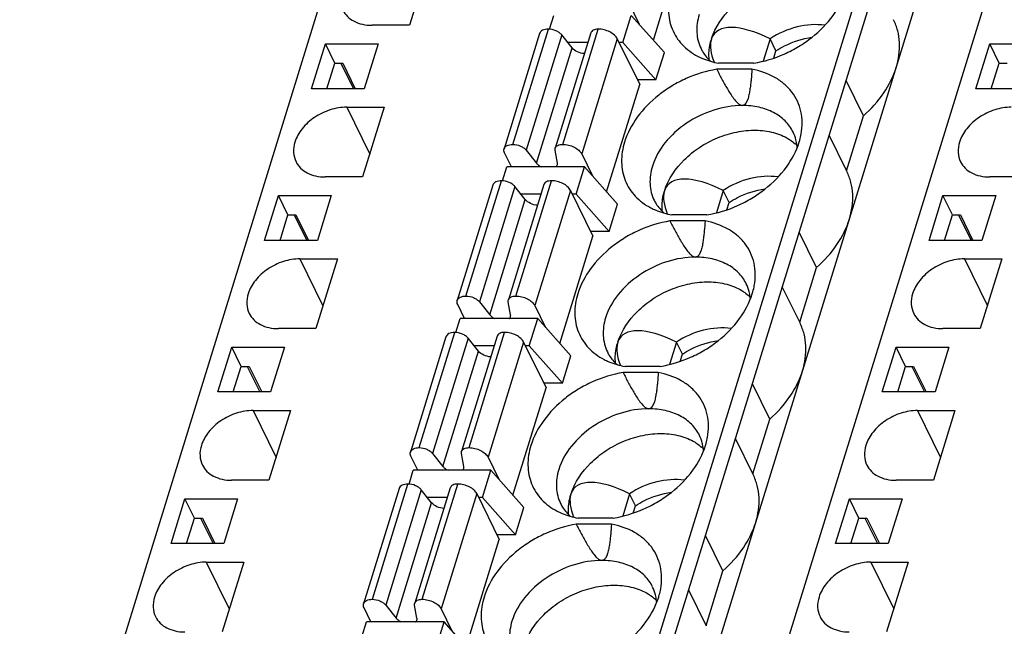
# Model space of a CAD drawing. Header units: millimetres. Extents: x 0 to 420, y 0 to 297.
# Tile 91 of 119: x 211 to 236, y 226 to 242. Entities that reach past the tile are written whole.
import ezdxf

# ---------------------------------------------------------------- set-up
doc = ezdxf.new("R2010")
doc.units = ezdxf.units.MM
doc.header["$LTSCALE"] = 23.1
doc.layers.get('0').update_dxf_attribs({"linetype": 'CONTINUOUS'})

msp = doc.modelspace()

# ---------------------------------------------------------------- linework, layer by layer
at = {"color": 7, "linetype": 'Continuous'}
for p, q in [((210.637, 217.033), (225.161, 264.032)), ((224.453, 217.033), (238.977, 264.032)), ((227.815, 217.033), (242.339, 264.032)), ((224.697, 216.535), (239.221, 263.535)), ((225.429, 215.044), (239.953, 262.043)), ((227.019, 241.207), (227.875, 243.979)), ((221.27, 243.392), (220.713, 241.59)), ((226.376, 242.184), (226.653, 241.619)), ((224.333, 241.491), (224.443, 241.848)), ((226.231, 241.143), (226.449, 241.848)), ((227.304, 240.885), (226.449, 241.848)), ((220.713, 241.59), (219.746, 241.59)), ((224.078, 241.378), (223.158, 238.401)), ((223.386, 238.516), (224.306, 241.492)), ((224.65, 241.342), (223.731, 238.365)), ((225.4, 241.394), (224.48, 238.418)), ((224.918, 241.008), (224.65, 241.342)), ((224.675, 238.516), (225.595, 241.492)), ((218.18, 239.953), (218.539, 241.112)), ((218.783, 240.615), (218.539, 241.112)), ((218.539, 241.112), (219.902, 241.112)), ((219.902, 241.112), (219.544, 239.953)), ((225.322, 241.143), (224.809, 241.143)), ((226.086, 241.244), (225.166, 238.267)), ((226.086, 241.244), (226.665, 240.062)), ((226.231, 241.143), (226.135, 241.143)), ((226.231, 241.143), (227.086, 240.18)), ((230.036, 241.242), (229.857, 240.663)), ((230.189, 240.931), (230.036, 241.242)), ((235.358, 239.953), (235.717, 241.112)), ((235.961, 240.615), (235.717, 241.112)), ((235.717, 241.112), (237.08, 241.112)), ((223.998, 238.031), (224.918, 241.008)), ((227.086, 240.18), (227.304, 240.885)), ((230.13, 240.742), (230.189, 240.931)), ((218.578, 239.953), (218.783, 240.615)), ((218.783, 240.615), (218.99, 240.615)), ((218.943, 240.615), (219.268, 239.953)), ((218.99, 240.615), (219.314, 239.953)), ((229.614, 240.611), (228.707, 240.611)), ((235.756, 239.953), (235.961, 240.615)), ((235.961, 240.615), (236.167, 240.615)), ((229.565, 240.454), (228.658, 240.454)), ((225.808, 237.29), (226.665, 240.062)), ((227.086, 240.18), (226.607, 240.18)), ((232.449, 239.251), (232, 240.167)), ((219.544, 239.953), (218.18, 239.953)), ((236.721, 239.953), (235.358, 239.953)), ((219.092, 239.475), (219.685, 238.266)), ((219.092, 239.475), (220.059, 239.475)), ((220.059, 239.475), (219.502, 237.673)), ((232.012, 237.836), (232.449, 239.251)), ((232.021, 237.819), (231.563, 238.752)), ((223.35, 237.932), (223.17, 238.298)), ((223.731, 238.365), (223.998, 238.031)), ((224.539, 238.031), (224.478, 238.365)), ((225.166, 238.267), (225.443, 237.702)), ((223.122, 237.574), (223.233, 237.932)), ((225.239, 237.932), (223.233, 237.932)), ((225.021, 237.227), (225.239, 237.932)), ((226.094, 236.968), (225.239, 237.932)), ((219.502, 237.673), (218.535, 237.673)), ((222.175, 234.599), (223.095, 237.576)), ((223.465, 234.599), (224.385, 237.576)), ((236.68, 237.673), (235.713, 237.673)), ((222.868, 237.461), (221.948, 234.485)), ((223.44, 237.425), (222.52, 234.449)), ((224.19, 237.478), (223.27, 234.501)), ((223.707, 237.091), (223.44, 237.425)), ((224.875, 237.327), (223.955, 234.35)), ((224.875, 237.327), (225.455, 236.146)), ((228.826, 237.325), (228.647, 236.746)), ((228.978, 237.015), (228.826, 237.325)), ((216.97, 236.036), (217.328, 237.195)), ((217.572, 236.698), (217.328, 237.195)), ((217.328, 237.195), (218.692, 237.195)), ((218.692, 237.195), (218.333, 236.036)), ((222.787, 234.114), (223.707, 237.091)), ((224.112, 237.227), (223.599, 237.227)), ((225.021, 237.227), (224.924, 237.227)), ((225.021, 237.227), (225.876, 236.263)), ((228.92, 236.826), (228.978, 237.015)), ((234.148, 236.036), (234.506, 237.195)), ((234.75, 236.698), (234.506, 237.195)), ((234.506, 237.195), (235.869, 237.195)), ((235.869, 237.195), (235.511, 236.036)), ((225.876, 236.263), (226.094, 236.968)), ((217.368, 236.036), (217.572, 236.698)), ((217.572, 236.698), (217.779, 236.698)), ((217.732, 236.698), (218.057, 236.036)), ((217.779, 236.698), (218.104, 236.036)), ((228.355, 236.537), (227.448, 236.537)), ((228.403, 236.694), (227.496, 236.694)), ((234.546, 236.036), (234.75, 236.698)), ((234.75, 236.698), (234.957, 236.698)), ((234.91, 236.698), (235.235, 236.036)), ((234.957, 236.698), (235.282, 236.036)), ((225.876, 236.263), (225.397, 236.263)), ((231.239, 235.334), (230.789, 236.25)), ((218.333, 236.036), (216.97, 236.036)), ((224.598, 233.373), (225.455, 236.146)), ((235.511, 236.036), (234.148, 236.036)), ((217.882, 235.558), (218.475, 234.349)), ((217.882, 235.558), (218.849, 235.558)), ((218.849, 235.558), (218.292, 233.757)), ((235.06, 235.558), (235.653, 234.349)), ((235.06, 235.558), (236.027, 235.558)), ((236.027, 235.558), (235.47, 233.757)), ((230.802, 233.919), (231.239, 235.334)), ((230.81, 233.902), (230.352, 234.835)), ((222.52, 234.449), (222.787, 234.114)), ((223.328, 234.114), (223.268, 234.449)), ((222.14, 234.015), (221.96, 234.381)), ((223.955, 234.35), (224.233, 233.785)), ((221.912, 233.658), (222.023, 234.015)), ((224.029, 234.015), (222.023, 234.015)), ((223.811, 233.31), (224.029, 234.015)), ((224.884, 233.052), (224.029, 234.015)), ((218.292, 233.757), (217.325, 233.757)), ((235.47, 233.757), (234.503, 233.757)), ((221.657, 233.545), (220.737, 230.568)), ((220.965, 230.682), (221.885, 233.659)), ((222.23, 233.509), (221.31, 230.532)), ((222.979, 233.561), (222.059, 230.584)), ((222.497, 233.174), (222.23, 233.509)), ((222.255, 230.682), (223.174, 233.659)), ((215.76, 232.12), (216.118, 233.279)), ((216.362, 232.782), (216.118, 233.279)), ((216.118, 233.279), (217.481, 233.279)), ((217.481, 233.279), (217.123, 232.12)), ((221.577, 230.198), (222.497, 233.174)), ((222.902, 233.31), (222.388, 233.31)), ((223.665, 233.41), (222.745, 230.434)), ((223.665, 233.41), (224.244, 232.229)), ((223.811, 233.31), (223.714, 233.31)), ((223.811, 233.31), (224.666, 232.347)), ((227.615, 233.409), (227.436, 232.829)), ((227.768, 233.098), (227.615, 233.409)), ((232.938, 232.12), (233.296, 233.279)), ((233.54, 232.782), (233.296, 233.279)), ((233.296, 233.279), (234.659, 233.279)), ((234.659, 233.279), (234.301, 232.12)), ((224.666, 232.347), (224.884, 233.052)), ((227.71, 232.909), (227.768, 233.098)), ((216.158, 232.12), (216.362, 232.782)), ((216.362, 232.782), (216.569, 232.782)), ((216.522, 232.782), (216.847, 232.12)), ((216.569, 232.782), (216.894, 232.12)), ((227.193, 232.778), (226.286, 232.778)), ((233.335, 232.12), (233.54, 232.782)), ((233.54, 232.782), (233.747, 232.782)), ((233.7, 232.782), (234.025, 232.12)), ((233.747, 232.782), (234.072, 232.12)), ((227.145, 232.621), (226.238, 232.621)), ((223.388, 229.457), (224.244, 232.229)), ((224.666, 232.347), (224.187, 232.347)), ((230.029, 231.417), (229.579, 232.334)), ((217.123, 232.12), (215.76, 232.12)), ((234.301, 232.12), (232.938, 232.12)), ((216.671, 231.642), (217.265, 230.432)), ((216.671, 231.642), (217.639, 231.642)), ((217.639, 231.642), (217.082, 229.84)), ((233.849, 231.642), (234.443, 230.432)), ((233.849, 231.642), (234.816, 231.642)), ((234.816, 231.642), (234.26, 229.84)), ((229.591, 230.003), (230.029, 231.417)), ((229.6, 229.985), (229.142, 230.919)), ((220.929, 230.099), (220.749, 230.465)), ((221.31, 230.532), (221.577, 230.198)), ((222.118, 230.198), (222.057, 230.532)), ((222.745, 230.434), (223.022, 229.869)), ((220.702, 229.741), (220.812, 230.099)), ((222.818, 230.099), (220.812, 230.099)), ((222.6, 229.394), (222.818, 230.099)), ((223.673, 229.135), (222.818, 230.099)), ((217.082, 229.84), (216.115, 229.84)), ((220.447, 229.628), (219.527, 226.651)), ((219.755, 226.766), (220.675, 229.742)), ((221.769, 229.644), (220.849, 226.668)), ((221.044, 226.766), (221.964, 229.742)), ((234.26, 229.84), (233.292, 229.84)), ((214.55, 228.203), (214.908, 229.362)), ((215.152, 228.865), (214.908, 229.362)), ((214.908, 229.362), (216.271, 229.362)), ((216.271, 229.362), (215.913, 228.203)), ((221.019, 229.592), (220.1, 226.615)), ((221.287, 229.258), (221.019, 229.592)), ((221.691, 229.394), (221.178, 229.394)), ((222.455, 229.494), (221.535, 226.517)), ((222.455, 229.494), (223.034, 228.313)), ((222.6, 229.394), (222.504, 229.394)), ((222.6, 229.394), (223.455, 228.43)), ((226.405, 229.492), (226.226, 228.913)), ((226.558, 229.181), (226.405, 229.492)), ((231.727, 228.203), (232.086, 229.362)), ((232.33, 228.865), (232.086, 229.362)), ((232.086, 229.362), (233.449, 229.362)), ((233.449, 229.362), (233.09, 228.203)), ((220.367, 226.281), (221.287, 229.258)), ((223.455, 228.43), (223.673, 229.135)), ((226.499, 228.992), (226.558, 229.181)), ((214.947, 228.203), (215.152, 228.865)), ((215.152, 228.865), (215.359, 228.865)), ((215.312, 228.865), (215.637, 228.203)), ((215.359, 228.865), (215.683, 228.203)), ((225.983, 228.861), (225.076, 228.861)), ((232.125, 228.203), (232.33, 228.865)), ((232.33, 228.865), (232.536, 228.865)), ((232.489, 228.865), (232.814, 228.203)), ((232.536, 228.865), (232.861, 228.203)), ((225.934, 228.704), (225.027, 228.704)), ((223.455, 228.43), (222.976, 228.43)), ((228.818, 227.501), (228.369, 228.417)), ((215.913, 228.203), (214.55, 228.203)), ((222.177, 225.54), (223.034, 228.313)), ((233.09, 228.203), (231.727, 228.203)), ((215.461, 227.725), (216.054, 226.516)), ((215.461, 227.725), (216.428, 227.725)), ((216.428, 227.725), (215.871, 225.923)), ((232.639, 227.725), (233.232, 226.516)), ((232.639, 227.725), (233.606, 227.725)), ((233.606, 227.725), (233.049, 225.923)), ((228.381, 226.086), (228.818, 227.501)), ((228.39, 226.069), (227.932, 227.002)), ((219.719, 226.182), (219.539, 226.548)), ((220.1, 226.615), (220.367, 226.281)), ((220.908, 226.281), (220.847, 226.615)), ((221.535, 226.517), (221.812, 225.952)), ((219.491, 225.824), (219.602, 226.182)), ((221.608, 226.182), (219.602, 226.182)), ((221.39, 225.477), (221.608, 226.182)), ((222.463, 225.218), (221.608, 226.182))]:
    msp.add_line(p, q, dxfattribs=at)
for centre, radius, start, end in [((229.683, 238.369), 1.055, 14.4218, 26.0918), ((229.928, 237.666), 1.149, 45.5724, 48.95), ((229.657, 238.363), 1.083, 10.549, 14.4216), ((229.613, 238.355), 1.127, 3.9533, 10.5247), ((228.473, 234.453), 1.055, 14.4218, 26.0918), ((228.447, 234.446), 1.083, 10.549, 14.4216), ((228.718, 233.749), 1.149, 45.5724, 48.95), ((228.403, 234.438), 1.127, 3.9533, 10.5247), ((227.263, 230.536), 1.055, 14.4218, 26.0918), ((227.508, 229.833), 1.149, 45.5724, 48.95), ((227.236, 230.529), 1.083, 10.549, 14.4216), ((227.193, 230.522), 1.127, 3.9533, 10.5247), ((226.052, 226.619), 1.055, 14.4218, 26.0918), ((226.026, 226.613), 1.083, 10.549, 14.4216), ((225.982, 226.605), 1.127, 3.9533, 10.5247), ((226.297, 225.916), 1.149, 45.5724, 48.95)]:
    msp.add_arc(centre, radius, start, end, dxfattribs=at)
for centre, major_axis, ratio, start_param, end_param in [((230.571, 239.705), (1.977, -1.667), 0.381713, 2.142598, 3.281402), ((230.571, 239.705), (1.977, -1.667), 0.381713, 3.322542, 3.7527), ((231.416, 239.077), (2.763, -2.401), 0.416643, 3.310174, 3.336728), ((229.36, 235.789), (1.977, -1.667), 0.381713, 2.142598, 3.281402), ((229.36, 235.789), (1.977, -1.667), 0.381713, 3.322542, 3.7527), ((230.206, 235.16), (2.763, -2.401), 0.416643, 3.310174, 3.336728), ((228.15, 231.872), (1.977, -1.667), 0.381713, 2.142598, 3.281402), ((228.996, 231.244), (2.763, -2.401), 0.416643, 3.310174, 3.336728), ((228.15, 231.872), (1.977, -1.667), 0.381713, 3.322542, 3.7527), ((226.94, 227.955), (1.977, -1.667), 0.381713, 2.142598, 3.281402), ((226.94, 227.955), (1.977, -1.667), 0.381713, 3.322542, 3.7527), ((227.785, 227.327), (2.763, -2.401), 0.416643, 3.310174, 3.336728)]:
    msp.add_ellipse(centre, major_axis=major_axis, ratio=ratio, start_param=start_param, end_param=end_param, dxfattribs=at)
for points, knots in [([(228.524, 241.251), (228.62, 241.546), (228.907, 241.961), (229.42, 242.371), (229.881, 242.614), (230.374, 242.765), (230.867, 242.814), (231.329, 242.758), (231.607, 242.644), (231.728, 242.571)], [0, 0, 0, 0, 0.240596, 0.373148, 0.508575, 0.642474, 0.770713, 0.890254, 1, 1, 1, 1]), ([(227.485, 242.491), (227.433, 242.325), (227.378, 241.988), (227.473, 241.49), (227.744, 241.068), (228.015, 240.871), (228.164, 240.793)], [0, 0, 0, 0, 0.261427, 0.5057, 0.746805, 1, 1, 1, 1]), ([(229.614, 240.611), (229.885, 240.656), (230.286, 240.779), (230.777, 241.034), (231.225, 241.343), (231.683, 241.805), (231.927, 242.26), (231.998, 242.491)], [0, 0, 0, 0, 0.259675, 0.391493, 0.522068, 0.772091, 1, 1, 1, 1]), ([(218.992, 241.984), (219.021, 241.924), (219.105, 241.809), (219.283, 241.683), (219.503, 241.606), (219.663, 241.59), (219.746, 241.59)], [0, 0, 0, 0, 0.226861, 0.465031, 0.722064, 1, 1, 1, 1]), ([(228.204, 241.869), (228.158, 241.721), (228.124, 241.489), (228.169, 241.19), (228.219, 241.053), (228.251, 240.988)], [0, 0, 0, 0, 0.516147, 0.760439, 1, 1, 1, 1]), ([(231.453, 241.59), (231.217, 241.625), (230.71, 241.586), (230.249, 241.382), (230.036, 241.242)], [0, 0, 0, 0, 0.483949, 1, 1, 1, 1]), ([(233.296, 240.502), (233.36, 240.709), (233.408, 241.034), (233.346, 241.452), (233.275, 241.645), (233.231, 241.735)], [0, 0, 0, 0, 0.516103, 0.760451, 1, 1, 1, 1]), ([(224.306, 241.492), (224.278, 241.492), (224.227, 241.488), (224.157, 241.466), (224.104, 241.43), (224.083, 241.395), (224.078, 241.378)], [0, 0, 0, 0, 0.303555, 0.570115, 0.797821, 1, 1, 1, 1]), ([(224.65, 241.342), (224.633, 241.365), (224.586, 241.407), (224.473, 241.469), (224.373, 241.492), (224.306, 241.492)], [0, 0, 0, 0, 0.225099, 0.479584, 1, 1, 1, 1]), ([(225.595, 241.492), (225.572, 241.492), (225.527, 241.488), (225.468, 241.47), (225.423, 241.439), (225.405, 241.409), (225.4, 241.394)], [0, 0, 0, 0, 0.303613, 0.569934, 0.797679, 1, 1, 1, 1]), ([(226.086, 241.244), (226.068, 241.28), (226.009, 241.349), (225.89, 241.426), (225.748, 241.478), (225.646, 241.492), (225.595, 241.492)], [0, 0, 0, 0, 0.211485, 0.463357, 0.735258, 1, 1, 1, 1]), ([(228.463, 240.696), (228.458, 240.738), (228.448, 240.91), (228.475, 241.084), (228.511, 241.209)], [0, 0, 0, 0, 0.241874, 1, 1, 1, 1]), ([(230.189, 240.931), (230.259, 240.977), (230.547, 241.144), (230.872, 241.249), (231.118, 241.281)], [0, 0, 0, 0, 0.25289, 1, 1, 1, 1]), ([(225.235, 240.86), (225.173, 240.864), (225.055, 240.895), (224.953, 240.964), (224.918, 241.008)], [0, 0, 0, 0, 0.525011, 1, 1, 1, 1]), ([(228.251, 240.988), (228.266, 240.957), (228.333, 240.836), (228.424, 240.729), (228.501, 240.66)], [0, 0, 0, 0, 0.247776, 1, 1, 1, 1]), ([(228.164, 240.793), (228.205, 240.772), (228.378, 240.691), (228.564, 240.637), (228.707, 240.611)], [0, 0, 0, 0, 0.241734, 1, 1, 1, 1]), ([(228.658, 240.454), (228.387, 240.409), (227.986, 240.286), (227.495, 240.031), (227.047, 239.722), (226.589, 239.26), (226.345, 238.805), (226.274, 238.574)], [0, 0, 0, 0, 0.259675, 0.391493, 0.522068, 0.772091, 1, 1, 1, 1]), ([(228.658, 240.454), (228.702, 240.369), (228.768, 240.241), (228.86, 240.072), (228.932, 239.947), (229.009, 239.822), (229.092, 239.701), (229.171, 239.604), (229.247, 239.54), (229.296, 239.519), (229.32, 239.519)], [0, 0, 0, 0, 0.245909, 0.3694, 0.493417, 0.618192, 0.744145, 0.872066, 0.937076, 1, 1, 1, 1]), ([(229.565, 240.454), (229.56, 240.369), (229.551, 240.242), (229.534, 240.073), (229.518, 239.948), (229.496, 239.822), (229.463, 239.675), (229.398, 239.519), (229.32, 239.519)], [0, 0, 0, 0, 0.257128, 0.385118, 0.512545, 0.639172, 0.764581, 1, 1, 1, 1]), ([(230.839, 238.785), (230.856, 238.883), (230.874, 239.077), (230.842, 239.365), (230.751, 239.633), (230.605, 239.875), (230.407, 240.083), (230.073, 240.315), (229.773, 240.416), (229.565, 240.454)], [0, 0, 0, 0, 0.126499, 0.247932, 0.366525, 0.484873, 0.605574, 0.730868, 1, 1, 1, 1]), ([(232.449, 239.251), (232.647, 239.427), (232.991, 239.808), (233.225, 240.269), (233.296, 240.502)], [0, 0, 0, 0, 0.521496, 1, 1, 1, 1]), ([(219.092, 239.475), (218.948, 239.475), (218.653, 239.424), (218.254, 239.231), (217.933, 238.945), (217.793, 238.699), (217.754, 238.574)], [0, 0, 0, 0, 0.253211, 0.516158, 0.770088, 1, 1, 1, 1]), ([(229.32, 239.519), (229.07, 239.519), (228.557, 239.431), (227.863, 239.095), (227.305, 238.597), (227.061, 238.17), (226.994, 237.953)], [0, 0, 0, 0, 0.253196, 0.516158, 0.770102, 1, 1, 1, 1]), ([(230.631, 238.834), (230.58, 238.939), (230.435, 239.138), (230.125, 239.358), (229.743, 239.492), (229.464, 239.519), (229.32, 239.519)], [0, 0, 0, 0, 0.226856, 0.465051, 0.722044, 1, 1, 1, 1]), ([(236.27, 239.475), (236.126, 239.475), (235.831, 239.424), (235.432, 239.231), (235.111, 238.945), (234.971, 238.699), (234.932, 238.574)], [0, 0, 0, 0, 0.253211, 0.516158, 0.770088, 1, 1, 1, 1]), ([(227.314, 237.334), (227.41, 237.629), (227.696, 238.045), (228.209, 238.454), (228.671, 238.698), (229.164, 238.849), (229.657, 238.898), (230.118, 238.841), (230.397, 238.728), (230.517, 238.654)], [0, 0, 0, 0, 0.240596, 0.373148, 0.508575, 0.642474, 0.770713, 0.890254, 1, 1, 1, 1]), ([(230.787, 238.574), (230.793, 238.592), (230.813, 238.661), (230.829, 238.732), (230.839, 238.785)], [0, 0, 0, 0, 0.253199, 1, 1, 1, 1]), ([(217.754, 238.574), (217.728, 238.489), (217.702, 238.315), (217.745, 238.142), (217.781, 238.068)], [0, 0, 0, 0, 0.51744, 1, 1, 1, 1]), ([(223.158, 238.401), (223.163, 238.419), (223.184, 238.453), (223.237, 238.489), (223.307, 238.511), (223.358, 238.516), (223.386, 238.516)], [0, 0, 0, 0, 0.202179, 0.429885, 0.696445, 1, 1, 1, 1]), ([(223.386, 238.516), (223.453, 238.516), (223.553, 238.492), (223.666, 238.43), (223.713, 238.388), (223.731, 238.365)], [0, 0, 0, 0, 0.520416, 0.774901, 1, 1, 1, 1]), ([(224.48, 238.418), (224.485, 238.433), (224.503, 238.462), (224.548, 238.493), (224.608, 238.512), (224.652, 238.516), (224.675, 238.516)], [0, 0, 0, 0, 0.202321, 0.430066, 0.696387, 1, 1, 1, 1]), ([(224.675, 238.516), (224.726, 238.516), (224.828, 238.502), (224.971, 238.449), (225.089, 238.372), (225.148, 238.303), (225.166, 238.267)], [0, 0, 0, 0, 0.264742, 0.536643, 0.788515, 1, 1, 1, 1]), ([(226.274, 238.574), (226.223, 238.409), (226.168, 238.071), (226.262, 237.573), (226.534, 237.152), (226.805, 236.954), (226.954, 236.877)], [0, 0, 0, 0, 0.261427, 0.5057, 0.746805, 1, 1, 1, 1]), ([(228.403, 236.694), (228.675, 236.739), (229.076, 236.862), (229.567, 237.118), (230.014, 237.426), (230.473, 237.888), (230.716, 238.344), (230.787, 238.574)], [0, 0, 0, 0, 0.259675, 0.391493, 0.522068, 0.772091, 1, 1, 1, 1]), ([(230.517, 238.654), (230.532, 238.645), (230.59, 238.608), (230.645, 238.566), (230.683, 238.533)], [0, 0, 0, 0, 0.253647, 1, 1, 1, 1]), ([(234.932, 238.574), (234.906, 238.489), (234.88, 238.315), (234.922, 238.142), (234.959, 238.068)], [0, 0, 0, 0, 0.51744, 1, 1, 1, 1]), ([(223.17, 238.298), (223.162, 238.315), (223.151, 238.349), (223.153, 238.385), (223.158, 238.401)], [0, 0, 0, 0, 0.525206, 1, 1, 1, 1]), ([(224.478, 238.365), (224.477, 238.37), (224.475, 238.387), (224.476, 238.405), (224.48, 238.418)], [0, 0, 0, 0, 0.259402, 1, 1, 1, 1]), ([(217.781, 238.068), (217.811, 238.007), (217.894, 237.892), (218.072, 237.766), (218.292, 237.689), (218.452, 237.673), (218.535, 237.673)], [0, 0, 0, 0, 0.226861, 0.465031, 0.722064, 1, 1, 1, 1]), ([(223.998, 238.031), (224.006, 238.021), (224.044, 237.981), (224.092, 237.95), (224.13, 237.932)], [0, 0, 0, 0, 0.22734, 1, 1, 1, 1]), ([(224.536, 237.98), (224.54, 237.992), (224.542, 238.01), (224.54, 238.027), (224.539, 238.031)], [0, 0, 0, 0, 0.741203, 1, 1, 1, 1]), ([(234.959, 238.068), (234.989, 238.007), (235.072, 237.892), (235.25, 237.766), (235.47, 237.689), (235.63, 237.673), (235.713, 237.673)], [0, 0, 0, 0, 0.226861, 0.465031, 0.722064, 1, 1, 1, 1]), ([(224.504, 237.932), (224.508, 237.935), (224.521, 237.949), (224.532, 237.966), (224.536, 237.98)], [0, 0, 0, 0, 0.262212, 1, 1, 1, 1]), ([(226.994, 237.953), (226.948, 237.804), (226.914, 237.572), (226.958, 237.274), (227.009, 237.136), (227.04, 237.071)], [0, 0, 0, 0, 0.516147, 0.760439, 1, 1, 1, 1]), ([(232.086, 236.585), (232.15, 236.792), (232.198, 237.117), (232.136, 237.535), (232.065, 237.728), (232.021, 237.818)], [0, 0, 0, 0, 0.516103, 0.760451, 1, 1, 1, 1]), ([(223.095, 237.576), (223.068, 237.576), (223.016, 237.571), (222.947, 237.549), (222.894, 237.513), (222.873, 237.479), (222.868, 237.461)], [0, 0, 0, 0, 0.303555, 0.570115, 0.797821, 1, 1, 1, 1]), ([(223.44, 237.425), (223.422, 237.448), (223.376, 237.49), (223.263, 237.552), (223.162, 237.576), (223.095, 237.576)], [0, 0, 0, 0, 0.225099, 0.479584, 1, 1, 1, 1]), ([(224.385, 237.576), (224.361, 237.576), (224.317, 237.572), (224.258, 237.553), (224.212, 237.522), (224.194, 237.493), (224.19, 237.478)], [0, 0, 0, 0, 0.303613, 0.569934, 0.797679, 1, 1, 1, 1]), ([(224.875, 237.327), (224.857, 237.363), (224.799, 237.432), (224.68, 237.509), (224.538, 237.562), (224.435, 237.576), (224.385, 237.576)], [0, 0, 0, 0, 0.211485, 0.463357, 0.735258, 1, 1, 1, 1]), ([(230.243, 237.673), (230.006, 237.708), (229.5, 237.67), (229.039, 237.466), (228.826, 237.325)], [0, 0, 0, 0, 0.483949, 1, 1, 1, 1]), ([(227.253, 236.78), (227.248, 236.821), (227.237, 236.993), (227.264, 237.167), (227.301, 237.293)], [0, 0, 0, 0, 0.241874, 1, 1, 1, 1]), ([(228.978, 237.015), (229.048, 237.061), (229.336, 237.228), (229.661, 237.332), (229.908, 237.364)], [0, 0, 0, 0, 0.25289, 1, 1, 1, 1]), ([(224.025, 236.943), (223.962, 236.947), (223.845, 236.978), (223.743, 237.047), (223.707, 237.091)], [0, 0, 0, 0, 0.525011, 1, 1, 1, 1]), ([(227.04, 237.071), (227.056, 237.041), (227.122, 236.92), (227.214, 236.813), (227.291, 236.743)], [0, 0, 0, 0, 0.247776, 1, 1, 1, 1]), ([(226.954, 236.877), (226.995, 236.855), (227.168, 236.774), (227.354, 236.72), (227.496, 236.694)], [0, 0, 0, 0, 0.241734, 1, 1, 1, 1]), ([(227.448, 236.537), (227.177, 236.493), (226.775, 236.369), (226.285, 236.114), (225.837, 235.806), (225.378, 235.343), (225.135, 234.888), (225.064, 234.658)], [0, 0, 0, 0, 0.259675, 0.391493, 0.522068, 0.772091, 1, 1, 1, 1]), ([(227.448, 236.537), (227.491, 236.452), (227.558, 236.324), (227.65, 236.156), (227.722, 236.03), (227.798, 235.906), (227.881, 235.784), (227.961, 235.687), (228.036, 235.623), (228.085, 235.603), (228.11, 235.603)], [0, 0, 0, 0, 0.245909, 0.3694, 0.493417, 0.618192, 0.744145, 0.872066, 0.937076, 1, 1, 1, 1]), ([(228.355, 236.537), (228.35, 236.453), (228.341, 236.325), (228.323, 236.156), (228.307, 236.031), (228.286, 235.905), (228.252, 235.758), (228.188, 235.603), (228.11, 235.603)], [0, 0, 0, 0, 0.257128, 0.385118, 0.512545, 0.639172, 0.764581, 1, 1, 1, 1]), ([(229.629, 234.868), (229.646, 234.966), (229.663, 235.161), (229.631, 235.448), (229.541, 235.717), (229.395, 235.958), (229.196, 236.167), (228.863, 236.398), (228.563, 236.499), (228.355, 236.537)], [0, 0, 0, 0, 0.126499, 0.247932, 0.366525, 0.484873, 0.605574, 0.730868, 1, 1, 1, 1]), ([(231.239, 235.334), (231.437, 235.51), (231.781, 235.892), (232.014, 236.353), (232.086, 236.585)], [0, 0, 0, 0, 0.521496, 1, 1, 1, 1]), ([(217.882, 235.558), (217.738, 235.558), (217.443, 235.508), (217.044, 235.314), (216.723, 235.028), (216.583, 234.782), (216.544, 234.658)], [0, 0, 0, 0, 0.253211, 0.516158, 0.770088, 1, 1, 1, 1]), ([(228.11, 235.603), (227.859, 235.603), (227.347, 235.515), (226.653, 235.178), (226.094, 234.68), (225.851, 234.253), (225.783, 234.036)], [0, 0, 0, 0, 0.253196, 0.516158, 0.770102, 1, 1, 1, 1]), ([(229.421, 234.917), (229.369, 235.023), (229.224, 235.222), (228.915, 235.441), (228.532, 235.575), (228.254, 235.603), (228.11, 235.603)], [0, 0, 0, 0, 0.226856, 0.465051, 0.722044, 1, 1, 1, 1]), ([(235.06, 235.558), (234.915, 235.558), (234.621, 235.508), (234.222, 235.314), (233.901, 235.028), (233.761, 234.782), (233.722, 234.658)], [0, 0, 0, 0, 0.253211, 0.516158, 0.770088, 1, 1, 1, 1]), ([(226.104, 233.418), (226.199, 233.713), (226.486, 234.128), (226.999, 234.538), (227.46, 234.781), (227.953, 234.932), (228.447, 234.981), (228.908, 234.924), (229.186, 234.811), (229.307, 234.737)], [0, 0, 0, 0, 0.240596, 0.373148, 0.508575, 0.642474, 0.770713, 0.890254, 1, 1, 1, 1]), ([(229.307, 234.737), (229.322, 234.728), (229.379, 234.691), (229.434, 234.65), (229.473, 234.616)], [0, 0, 0, 0, 0.253647, 1, 1, 1, 1]), ([(229.577, 234.658), (229.583, 234.675), (229.603, 234.744), (229.619, 234.815), (229.629, 234.868)], [0, 0, 0, 0, 0.253199, 1, 1, 1, 1]), ([(216.544, 234.658), (216.518, 234.572), (216.492, 234.398), (216.534, 234.226), (216.571, 234.151)], [0, 0, 0, 0, 0.51744, 1, 1, 1, 1]), ([(221.96, 234.381), (221.952, 234.398), (221.94, 234.432), (221.943, 234.469), (221.948, 234.485)], [0, 0, 0, 0, 0.525206, 1, 1, 1, 1]), ([(221.948, 234.485), (221.953, 234.502), (221.974, 234.536), (222.027, 234.573), (222.096, 234.594), (222.148, 234.599), (222.175, 234.599)], [0, 0, 0, 0, 0.202179, 0.429885, 0.696445, 1, 1, 1, 1]), ([(222.175, 234.599), (222.242, 234.599), (222.343, 234.576), (222.456, 234.513), (222.502, 234.471), (222.52, 234.449)], [0, 0, 0, 0, 0.520416, 0.774901, 1, 1, 1, 1]), ([(223.268, 234.449), (223.267, 234.453), (223.264, 234.471), (223.266, 234.489), (223.27, 234.501)], [0, 0, 0, 0, 0.259402, 1, 1, 1, 1]), ([(223.27, 234.501), (223.274, 234.516), (223.293, 234.546), (223.338, 234.577), (223.397, 234.595), (223.441, 234.599), (223.465, 234.599)], [0, 0, 0, 0, 0.202321, 0.430066, 0.696387, 1, 1, 1, 1]), ([(223.465, 234.599), (223.515, 234.599), (223.618, 234.585), (223.76, 234.533), (223.879, 234.456), (223.938, 234.386), (223.955, 234.35)], [0, 0, 0, 0, 0.264742, 0.536643, 0.788515, 1, 1, 1, 1]), ([(225.064, 234.658), (225.013, 234.492), (224.958, 234.154), (225.052, 233.657), (225.323, 233.235), (225.594, 233.038), (225.743, 232.96)], [0, 0, 0, 0, 0.261427, 0.5057, 0.746805, 1, 1, 1, 1]), ([(227.193, 232.778), (227.464, 232.822), (227.866, 232.946), (228.357, 233.201), (228.804, 233.509), (229.263, 233.972), (229.506, 234.427), (229.577, 234.658)], [0, 0, 0, 0, 0.259675, 0.391493, 0.522068, 0.772091, 1, 1, 1, 1]), ([(233.722, 234.658), (233.696, 234.572), (233.669, 234.398), (233.712, 234.226), (233.749, 234.151)], [0, 0, 0, 0, 0.51744, 1, 1, 1, 1]), ([(216.571, 234.151), (216.601, 234.09), (216.684, 233.976), (216.862, 233.849), (217.082, 233.773), (217.242, 233.757), (217.325, 233.757)], [0, 0, 0, 0, 0.226861, 0.465031, 0.722064, 1, 1, 1, 1]), ([(222.787, 234.114), (222.795, 234.105), (222.833, 234.064), (222.881, 234.033), (222.92, 234.015)], [0, 0, 0, 0, 0.22734, 1, 1, 1, 1]), ([(223.293, 234.015), (223.297, 234.018), (223.311, 234.032), (223.321, 234.05), (223.326, 234.064)], [0, 0, 0, 0, 0.262212, 1, 1, 1, 1]), ([(223.326, 234.064), (223.33, 234.076), (223.331, 234.093), (223.329, 234.11), (223.328, 234.114)], [0, 0, 0, 0, 0.741203, 1, 1, 1, 1]), ([(225.783, 234.036), (225.738, 233.888), (225.703, 233.656), (225.748, 233.357), (225.798, 233.219), (225.83, 233.155)], [0, 0, 0, 0, 0.516147, 0.760439, 1, 1, 1, 1]), ([(233.749, 234.151), (233.778, 234.09), (233.862, 233.976), (234.04, 233.849), (234.26, 233.773), (234.42, 233.757), (234.503, 233.757)], [0, 0, 0, 0, 0.226861, 0.465031, 0.722064, 1, 1, 1, 1]), ([(229.033, 233.757), (228.796, 233.792), (228.289, 233.753), (227.828, 233.549), (227.615, 233.409)], [0, 0, 0, 0, 0.483949, 1, 1, 1, 1]), ([(230.876, 232.668), (230.94, 232.876), (230.988, 233.201), (230.925, 233.619), (230.855, 233.811), (230.81, 233.902)], [0, 0, 0, 0, 0.516103, 0.760451, 1, 1, 1, 1]), ([(221.885, 233.659), (221.858, 233.659), (221.806, 233.655), (221.737, 233.633), (221.684, 233.596), (221.663, 233.562), (221.657, 233.545)], [0, 0, 0, 0, 0.303555, 0.570115, 0.797821, 1, 1, 1, 1]), ([(222.23, 233.509), (222.212, 233.531), (222.165, 233.573), (222.053, 233.636), (221.952, 233.659), (221.885, 233.659)], [0, 0, 0, 0, 0.225099, 0.479584, 1, 1, 1, 1]), ([(223.174, 233.659), (223.151, 233.659), (223.107, 233.655), (223.047, 233.637), (223.002, 233.606), (222.984, 233.576), (222.979, 233.561)], [0, 0, 0, 0, 0.303613, 0.569934, 0.797679, 1, 1, 1, 1]), ([(223.665, 233.41), (223.647, 233.446), (223.588, 233.516), (223.47, 233.593), (223.327, 233.645), (223.225, 233.659), (223.174, 233.659)], [0, 0, 0, 0, 0.211485, 0.463357, 0.735258, 1, 1, 1, 1]), ([(227.768, 233.098), (227.838, 233.144), (228.126, 233.311), (228.451, 233.416), (228.697, 233.448)], [0, 0, 0, 0, 0.25289, 1, 1, 1, 1]), ([(222.814, 233.027), (222.752, 233.031), (222.635, 233.061), (222.532, 233.13), (222.497, 233.174)], [0, 0, 0, 0, 0.525011, 1, 1, 1, 1]), ([(226.042, 232.863), (226.037, 232.904), (226.027, 233.077), (226.054, 233.251), (226.091, 233.376)], [0, 0, 0, 0, 0.241874, 1, 1, 1, 1]), ([(225.743, 232.96), (225.784, 232.939), (225.958, 232.857), (226.143, 232.804), (226.286, 232.778)], [0, 0, 0, 0, 0.241734, 1, 1, 1, 1]), ([(225.83, 233.155), (225.845, 233.124), (225.912, 233.003), (226.003, 232.896), (226.081, 232.827)], [0, 0, 0, 0, 0.247776, 1, 1, 1, 1]), ([(230.029, 231.417), (230.227, 231.594), (230.571, 231.975), (230.804, 232.436), (230.876, 232.668)], [0, 0, 0, 0, 0.521496, 1, 1, 1, 1]), ([(226.238, 232.621), (225.967, 232.576), (225.565, 232.453), (225.074, 232.197), (224.627, 231.889), (224.168, 231.427), (223.925, 230.971), (223.854, 230.741)], [0, 0, 0, 0, 0.259675, 0.391493, 0.522068, 0.772091, 1, 1, 1, 1]), ([(226.238, 232.621), (226.281, 232.535), (226.347, 232.408), (226.439, 232.239), (226.512, 232.113), (226.588, 231.989), (226.671, 231.867), (226.75, 231.771), (226.826, 231.706), (226.875, 231.686), (226.899, 231.686)], [0, 0, 0, 0, 0.245909, 0.3694, 0.493417, 0.618192, 0.744145, 0.872066, 0.937076, 1, 1, 1, 1]), ([(227.145, 232.621), (227.139, 232.536), (227.13, 232.409), (227.113, 232.24), (227.097, 232.115), (227.075, 231.989), (227.042, 231.842), (226.977, 231.686), (226.899, 231.686)], [0, 0, 0, 0, 0.257128, 0.385118, 0.512545, 0.639172, 0.764581, 1, 1, 1, 1]), ([(228.418, 230.952), (228.436, 231.049), (228.453, 231.244), (228.421, 231.532), (228.331, 231.8), (228.184, 232.042), (227.986, 232.25), (227.653, 232.482), (227.352, 232.583), (227.145, 232.621)], [0, 0, 0, 0, 0.126499, 0.247932, 0.366525, 0.484873, 0.605574, 0.730868, 1, 1, 1, 1]), ([(216.671, 231.642), (216.527, 231.642), (216.233, 231.591), (215.834, 231.398), (215.513, 231.111), (215.372, 230.866), (215.334, 230.741)], [0, 0, 0, 0, 0.253211, 0.516158, 0.770088, 1, 1, 1, 1]), ([(226.899, 231.686), (226.649, 231.686), (226.136, 231.598), (225.443, 231.262), (224.884, 230.764), (224.64, 230.337), (224.573, 230.119)], [0, 0, 0, 0, 0.253196, 0.516158, 0.770102, 1, 1, 1, 1]), ([(228.211, 231), (228.159, 231.106), (228.014, 231.305), (227.704, 231.525), (227.322, 231.658), (227.043, 231.686), (226.899, 231.686)], [0, 0, 0, 0, 0.226856, 0.465051, 0.722044, 1, 1, 1, 1]), ([(233.849, 231.642), (233.705, 231.642), (233.41, 231.591), (233.012, 231.398), (232.69, 231.111), (232.55, 230.866), (232.512, 230.741)], [0, 0, 0, 0, 0.253211, 0.516158, 0.770088, 1, 1, 1, 1]), ([(224.893, 229.501), (224.989, 229.796), (225.276, 230.211), (225.789, 230.621), (226.25, 230.864), (226.743, 231.015), (227.236, 231.065), (227.698, 231.008), (227.976, 230.894), (228.097, 230.821)], [0, 0, 0, 0, 0.240596, 0.373148, 0.508575, 0.642474, 0.770713, 0.890254, 1, 1, 1, 1]), ([(228.367, 230.741), (228.372, 230.758), (228.393, 230.828), (228.409, 230.898), (228.418, 230.952)], [0, 0, 0, 0, 0.253199, 1, 1, 1, 1]), ([(215.334, 230.741), (215.307, 230.656), (215.281, 230.482), (215.324, 230.309), (215.361, 230.234)], [0, 0, 0, 0, 0.51744, 1, 1, 1, 1]), ([(220.737, 230.568), (220.743, 230.585), (220.764, 230.62), (220.817, 230.656), (220.886, 230.678), (220.938, 230.682), (220.965, 230.682)], [0, 0, 0, 0, 0.202179, 0.429885, 0.696445, 1, 1, 1, 1]), ([(220.965, 230.682), (221.032, 230.682), (221.133, 230.659), (221.246, 230.597), (221.292, 230.555), (221.31, 230.532)], [0, 0, 0, 0, 0.520416, 0.774901, 1, 1, 1, 1]), ([(222.06, 230.585), (222.064, 230.599), (222.082, 230.629), (222.128, 230.66), (222.187, 230.679), (222.231, 230.682), (222.255, 230.682)], [0, 0, 0, 0, 0.202321, 0.430066, 0.696387, 1, 1, 1, 1]), ([(222.255, 230.682), (222.305, 230.682), (222.408, 230.668), (222.55, 230.616), (222.668, 230.539), (222.727, 230.47), (222.745, 230.434)], [0, 0, 0, 0, 0.264742, 0.536643, 0.788515, 1, 1, 1, 1]), ([(223.854, 230.741), (223.802, 230.575), (223.747, 230.238), (223.842, 229.74), (224.113, 229.318), (224.384, 229.121), (224.533, 229.043)], [0, 0, 0, 0, 0.261427, 0.5057, 0.746805, 1, 1, 1, 1]), ([(225.983, 228.861), (226.254, 228.906), (226.655, 229.029), (227.146, 229.284), (227.594, 229.593), (228.052, 230.055), (228.296, 230.51), (228.367, 230.741)], [0, 0, 0, 0, 0.259675, 0.391493, 0.522068, 0.772091, 1, 1, 1, 1]), ([(228.097, 230.821), (228.111, 230.812), (228.169, 230.775), (228.224, 230.733), (228.262, 230.699)], [0, 0, 0, 0, 0.253647, 1, 1, 1, 1]), ([(232.512, 230.741), (232.485, 230.656), (232.459, 230.482), (232.502, 230.309), (232.538, 230.234)], [0, 0, 0, 0, 0.51744, 1, 1, 1, 1]), ([(220.749, 230.465), (220.741, 230.481), (220.73, 230.516), (220.733, 230.552), (220.737, 230.568)], [0, 0, 0, 0, 0.525206, 1, 1, 1, 1]), ([(222.057, 230.532), (222.056, 230.536), (222.054, 230.554), (222.056, 230.572), (222.06, 230.585)], [0, 0, 0, 0, 0.259402, 1, 1, 1, 1]), ([(215.361, 230.234), (215.39, 230.174), (215.474, 230.059), (215.652, 229.933), (215.872, 229.856), (216.032, 229.84), (216.115, 229.84)], [0, 0, 0, 0, 0.226861, 0.465031, 0.722064, 1, 1, 1, 1]), ([(221.577, 230.198), (221.585, 230.188), (221.623, 230.147), (221.671, 230.117), (221.71, 230.098)], [0, 0, 0, 0, 0.22734, 1, 1, 1, 1]), ([(222.083, 230.098), (222.087, 230.102), (222.101, 230.116), (222.111, 230.133), (222.115, 230.147)], [0, 0, 0, 0, 0.262212, 1, 1, 1, 1]), ([(222.115, 230.147), (222.119, 230.159), (222.121, 230.177), (222.119, 230.193), (222.118, 230.198)], [0, 0, 0, 0, 0.741203, 1, 1, 1, 1]), ([(224.573, 230.119), (224.527, 229.971), (224.493, 229.739), (224.538, 229.44), (224.588, 229.303), (224.62, 229.238)], [0, 0, 0, 0, 0.516147, 0.760439, 1, 1, 1, 1]), ([(232.538, 230.234), (232.568, 230.174), (232.651, 230.059), (232.83, 229.933), (233.049, 229.856), (233.21, 229.84), (233.292, 229.84)], [0, 0, 0, 0, 0.226861, 0.465031, 0.722064, 1, 1, 1, 1]), ([(227.822, 229.84), (227.586, 229.875), (227.079, 229.836), (226.618, 229.632), (226.405, 229.492)], [0, 0, 0, 0, 0.483949, 1, 1, 1, 1]), ([(229.665, 228.752), (229.729, 228.959), (229.777, 229.284), (229.715, 229.702), (229.644, 229.895), (229.6, 229.985)], [0, 0, 0, 0, 0.516103, 0.760451, 1, 1, 1, 1]), ([(220.675, 229.742), (220.647, 229.742), (220.596, 229.738), (220.526, 229.716), (220.473, 229.68), (220.452, 229.645), (220.447, 229.628)], [0, 0, 0, 0, 0.303555, 0.570115, 0.797821, 1, 1, 1, 1]), ([(221.019, 229.592), (221.002, 229.615), (220.955, 229.657), (220.842, 229.719), (220.742, 229.742), (220.675, 229.742)], [0, 0, 0, 0, 0.225099, 0.479584, 1, 1, 1, 1]), ([(221.964, 229.742), (221.941, 229.742), (221.896, 229.739), (221.837, 229.72), (221.792, 229.689), (221.774, 229.659), (221.769, 229.645)], [0, 0, 0, 0, 0.303613, 0.569934, 0.797679, 1, 1, 1, 1]), ([(222.455, 229.494), (222.437, 229.53), (222.378, 229.599), (222.259, 229.676), (222.117, 229.728), (222.015, 229.742), (221.964, 229.742)], [0, 0, 0, 0, 0.211485, 0.463357, 0.735258, 1, 1, 1, 1]), ([(224.832, 228.946), (224.827, 228.988), (224.817, 229.16), (224.844, 229.334), (224.88, 229.459)], [0, 0, 0, 0, 0.241874, 1, 1, 1, 1]), ([(226.558, 229.181), (226.628, 229.228), (226.916, 229.395), (227.241, 229.499), (227.487, 229.531)], [0, 0, 0, 0, 0.25289, 1, 1, 1, 1]), ([(221.604, 229.11), (221.542, 229.114), (221.424, 229.145), (221.322, 229.214), (221.287, 229.258)], [0, 0, 0, 0, 0.525011, 1, 1, 1, 1]), ([(224.62, 229.238), (224.635, 229.207), (224.702, 229.087), (224.793, 228.979), (224.87, 228.91)], [0, 0, 0, 0, 0.247776, 1, 1, 1, 1]), ([(224.533, 229.043), (224.574, 229.022), (224.747, 228.941), (224.933, 228.887), (225.076, 228.861)], [0, 0, 0, 0, 0.241734, 1, 1, 1, 1]), ([(225.027, 228.704), (224.756, 228.659), (224.355, 228.536), (223.864, 228.281), (223.416, 227.972), (222.958, 227.51), (222.714, 227.055), (222.643, 226.824)], [0, 0, 0, 0, 0.259675, 0.391493, 0.522068, 0.772091, 1, 1, 1, 1]), ([(225.027, 228.704), (225.071, 228.619), (225.137, 228.491), (225.229, 228.323), (225.301, 228.197), (225.378, 228.072), (225.461, 227.951), (225.54, 227.854), (225.616, 227.79), (225.665, 227.769), (225.689, 227.769)], [0, 0, 0, 0, 0.245909, 0.3694, 0.493417, 0.618192, 0.744145, 0.872066, 0.937076, 1, 1, 1, 1]), ([(225.934, 228.704), (225.929, 228.619), (225.92, 228.492), (225.903, 228.323), (225.887, 228.198), (225.865, 228.072), (225.832, 227.925), (225.767, 227.769), (225.689, 227.769)], [0, 0, 0, 0, 0.257128, 0.385118, 0.512545, 0.639172, 0.764581, 1, 1, 1, 1]), ([(227.208, 227.035), (227.225, 227.133), (227.243, 227.328), (227.211, 227.615), (227.12, 227.883), (226.974, 228.125), (226.776, 228.333), (226.442, 228.565), (226.142, 228.666), (225.934, 228.704)], [0, 0, 0, 0, 0.126499, 0.247932, 0.366525, 0.484873, 0.605574, 0.730868, 1, 1, 1, 1]), ([(228.818, 227.501), (229.016, 227.677), (229.36, 228.058), (229.594, 228.519), (229.665, 228.752)], [0, 0, 0, 0, 0.521496, 1, 1, 1, 1]), ([(215.461, 227.725), (215.317, 227.725), (215.022, 227.675), (214.623, 227.481), (214.302, 227.195), (214.162, 226.949), (214.123, 226.824)], [0, 0, 0, 0, 0.253211, 0.516158, 0.770088, 1, 1, 1, 1]), ([(225.689, 227.769), (225.439, 227.769), (224.926, 227.681), (224.232, 227.345), (223.674, 226.847), (223.43, 226.42), (223.363, 226.203)], [0, 0, 0, 0, 0.253196, 0.516158, 0.770102, 1, 1, 1, 1]), ([(227, 227.084), (226.949, 227.189), (226.804, 227.389), (226.494, 227.608), (226.112, 227.742), (225.833, 227.769), (225.689, 227.769)], [0, 0, 0, 0, 0.226856, 0.465051, 0.722044, 1, 1, 1, 1]), ([(232.639, 227.725), (232.495, 227.725), (232.2, 227.675), (231.801, 227.481), (231.48, 227.195), (231.34, 226.949), (231.301, 226.824)], [0, 0, 0, 0, 0.253211, 0.516158, 0.770088, 1, 1, 1, 1]), ([(223.683, 225.584), (223.779, 225.879), (224.065, 226.295), (224.579, 226.704), (225.04, 226.948), (225.533, 227.099), (226.026, 227.148), (226.487, 227.091), (226.766, 226.978), (226.886, 226.904)], [0, 0, 0, 0, 0.240596, 0.373148, 0.508575, 0.642474, 0.770713, 0.890254, 1, 1, 1, 1]), ([(214.123, 226.824), (214.097, 226.739), (214.071, 226.565), (214.114, 226.392), (214.15, 226.318)], [0, 0, 0, 0, 0.51744, 1, 1, 1, 1]), ([(222.643, 226.824), (222.592, 226.659), (222.537, 226.321), (222.631, 225.823), (222.903, 225.402), (223.174, 225.204), (223.323, 225.127)], [0, 0, 0, 0, 0.261427, 0.5057, 0.746805, 1, 1, 1, 1]), ([(224.772, 224.944), (225.044, 224.989), (225.445, 225.112), (225.936, 225.368), (226.383, 225.676), (226.842, 226.138), (227.085, 226.594), (227.156, 226.824)], [0, 0, 0, 0, 0.259675, 0.391493, 0.522068, 0.772091, 1, 1, 1, 1]), ([(226.886, 226.904), (226.901, 226.895), (226.959, 226.858), (227.014, 226.816), (227.052, 226.783)], [0, 0, 0, 0, 0.253647, 1, 1, 1, 1]), ([(227.156, 226.824), (227.162, 226.842), (227.182, 226.911), (227.198, 226.982), (227.208, 227.035)], [0, 0, 0, 0, 0.253199, 1, 1, 1, 1]), ([(231.301, 226.824), (231.275, 226.739), (231.249, 226.565), (231.291, 226.392), (231.328, 226.318)], [0, 0, 0, 0, 0.51744, 1, 1, 1, 1]), ([(219.539, 226.548), (219.531, 226.565), (219.52, 226.599), (219.522, 226.635), (219.527, 226.651)], [0, 0, 0, 0, 0.525206, 1, 1, 1, 1]), ([(219.527, 226.651), (219.532, 226.669), (219.553, 226.703), (219.606, 226.739), (219.676, 226.761), (219.727, 226.766), (219.755, 226.766)], [0, 0, 0, 0, 0.202179, 0.429885, 0.696445, 1, 1, 1, 1]), ([(219.755, 226.766), (219.822, 226.766), (219.922, 226.743), (220.035, 226.68), (220.082, 226.638), (220.1, 226.615)], [0, 0, 0, 0, 0.520416, 0.774901, 1, 1, 1, 1]), ([(220.847, 226.615), (220.846, 226.62), (220.844, 226.637), (220.845, 226.655), (220.849, 226.668)], [0, 0, 0, 0, 0.259402, 1, 1, 1, 1]), ([(220.849, 226.668), (220.854, 226.683), (220.872, 226.712), (220.917, 226.743), (220.977, 226.762), (221.021, 226.766), (221.044, 226.766)], [0, 0, 0, 0, 0.202321, 0.430066, 0.696387, 1, 1, 1, 1]), ([(221.044, 226.766), (221.095, 226.766), (221.197, 226.752), (221.34, 226.7), (221.458, 226.623), (221.517, 226.553), (221.535, 226.517)], [0, 0, 0, 0, 0.264742, 0.536643, 0.788515, 1, 1, 1, 1]), ([(214.15, 226.318), (214.18, 226.257), (214.263, 226.142), (214.441, 226.016), (214.661, 225.939), (214.821, 225.923), (214.904, 225.923)], [0, 0, 0, 0, 0.226861, 0.465031, 0.722064, 1, 1, 1, 1]), ([(231.328, 226.318), (231.358, 226.257), (231.441, 226.142), (231.619, 226.016), (231.839, 225.939), (231.999, 225.923), (232.082, 225.923)], [0, 0, 0, 0, 0.226861, 0.465031, 0.722064, 1, 1, 1, 1]), ([(220.367, 226.281), (220.375, 226.271), (220.413, 226.231), (220.461, 226.2), (220.499, 226.182)], [0, 0, 0, 0, 0.22734, 1, 1, 1, 1]), ([(220.873, 226.182), (220.877, 226.185), (220.89, 226.199), (220.901, 226.217), (220.905, 226.23)], [0, 0, 0, 0, 0.262212, 1, 1, 1, 1]), ([(220.905, 226.23), (220.909, 226.242), (220.911, 226.26), (220.909, 226.277), (220.908, 226.281)], [0, 0, 0, 0, 0.741203, 1, 1, 1, 1]), ([(223.363, 226.203), (223.317, 226.055), (223.283, 225.822), (223.327, 225.524), (223.378, 225.386), (223.409, 225.322)], [0, 0, 0, 0, 0.516147, 0.760439, 1, 1, 1, 1])]:
    msp.add_open_spline(points, degree=3, knots=knots, dxfattribs=at)

doc.saveas('drawing.dxf')
